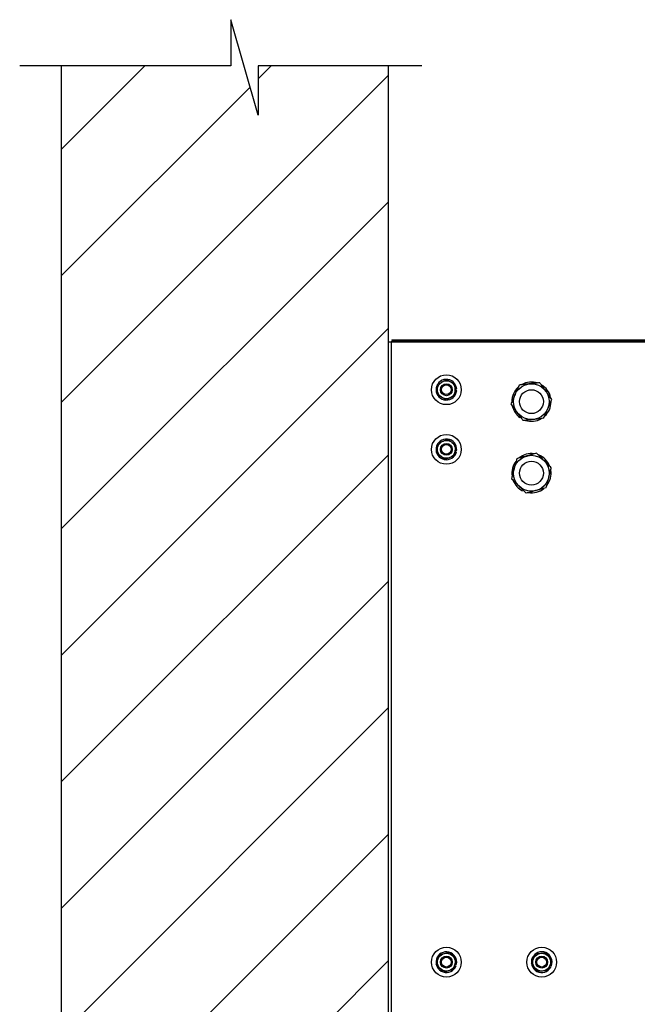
# Model space of a CAD drawing. Header units: inches. Extents: x 170 to 288, y 234 to 248.
# Tile 202 of 256: x 209.514 to 210.378, y 244.264 to 245.64. Entities that reach past the tile are written whole.
import ezdxf

# ---------------------------------------------------------------- set-up
doc = ezdxf.new("R2010")
doc.units = ezdxf.units.IN
doc.header["$LTSCALE"] = 0.25
doc.header["$MEASUREMENT"] = 0
doc.layers.add('ANNOTATIONS', color=1, linetype='Continuous')
doc.layers.add('SLIM E GUIDE MOTOR RH', color=7, linetype='Continuous')
doc.styles.add('ARIAL', font='arial.ttf', dxfattribs={"height": 0.09375})
doc.dimstyles.new('STANDARD$0', dxfattribs={"dimtxt": 0.09375, "dimasz": 0.09375, "dimexe": 0.03125, "dimexo": 0.046875, "dimgap": 0.09, "dimtad": 0, "dimtih": 1, "dimtoh": 1, "dimdec": 4, "dimzin": 0, "dimdsep": 46, "dimtxsty": 'ARIAL', "dimcen": 0.09, "dimadec": 0, "dimazin": 0, "dimtfac": 1, "dimtdec": 4, "dimtofl": 0, "dimtmove": 0, "dimatfit": 1, "dimfxl": 1, "dimtolj": 1, "dimtzin": 0, "dimarcsym": 0})

# ---------------------------------------------------------------- blocks, each defined once
blk = doc.blocks.new('*D41')
at = {"layer": 'ANNOTATIONS', "color": 0, "lineweight": -2, "transparency": 16777216}
for p, q in [((211.1934, 245.1923), (211.7917, 245.1923)), ((211.7604, 245.0986), (211.7604, 244.8066)), ((211.7604, 244.2375), (211.7604, 244.5295)), ((210.0768, 244.1438), (211.7917, 244.1438))]:
    blk.add_line(p, q, dxfattribs=at)
at = {"layer": 'ANNOTATIONS', "color": 0, "transparency": 16777216}
for points in [[(211.7448, 245.0986), (211.7761, 245.0986), (211.7604, 245.1923)], [(211.7448, 244.2375), (211.7761, 244.2375), (211.7604, 244.1438)]]:
    blk.add_solid(points, dxfattribs=at)
at = {"layer": 'defpoints', "color": 0, "transparency": 16777216}
for p in [(211.1465, 245.1923), (211.7604, 245.1923), (210.0299, 244.1438)]:
    blk.add_point(p, dxfattribs=at)
at = {"layer": 'ANNOTATIONS', "color": 0, "transparency": 16777216, "insert": (211.7604, 244.6681), "char_height": 0.09375, "attachment_point": 5, "style": 'ARIAL'}
blk.add_mtext('\\A1;HEADROOM', dxfattribs=at)

msp = doc.modelspace()

# ---------------------------------------------------------------- hatches: boundary and pattern name
at = {"layer": 'SLIM E GUIDE MOTOR RH'}
h = msp.add_hatch(dxfattribs=at)
h.set_pattern_fill('ANSI31', color=256)
h.set_pattern_definition([(45, (25.27871, 0), (-0.08838835, 0.08838835), [])])
h.paths.add_polyline_path([(210.02988, 245.57528), (209.84786, 245.57528), (209.84786, 245.50658), (209.80944, 245.63994), (209.80944, 245.57528), (209.57295, 245.57528), (209.57295, 244.14378), (210.02988, 244.14378)])

# ---------------------------------------------------------------- linework, layer by layer
for p, q in [((209.84786, 245.50658), (209.80944, 245.63994)), ((209.80944, 245.63994), (209.80944, 245.57528)), ((209.80944, 245.57528), (209.51425, 245.57528)), ((209.57295, 240.13944), (209.57295, 245.57528)), ((210.07684, 245.57528), (209.84786, 245.57528)), ((209.84786, 245.57528), (209.84786, 245.50658)), ((210.02988, 240.13944), (210.02988, 245.57528)), ((210.03009, 245.19505), (210.02988, 245.19505)), ((211.22968, 245.18944), (210.02988, 245.18944)), ((210.03384, 245.18944), (210.03384, 244.18944)), ((210.03476, 245.19232), (211.14654, 245.19232)), ((210.03476, 245.19232), (210.03476, 245.1916)), ((210.03476, 245.1916), (211.2304, 245.1916)), ((210.03476, 245.19016), (210.03476, 245.19088)), ((210.03476, 245.19088), (211.2304, 245.19088)), ((210.03476, 245.19016), (211.22988, 245.19016)), ((210.12343, 245.12376), (210.12537, 245.12391)), ((210.12343, 245.12179), (210.12537, 245.12164)), ((210.21443, 245.0849), (210.21371, 245.08392)), ((210.12311, 245.03649), (210.125, 245.03603)), ((210.12342, 245.03843), (210.12536, 245.03828)), ((210.21799, 244.98272), (210.21744, 244.98164)), ((210.12264, 244.3183), (210.12445, 244.3176)), ((210.12319, 244.32018), (210.1251, 244.31978)), ((210.25518, 244.31662), (210.25688, 244.31567)), ((210.25601, 244.31841), (210.25783, 244.31773))]:
    msp.add_line(p, q, dxfattribs=at)
for centre, radius in [((210.11093, 245.12278), 0.02083), ((210.11093, 245.12278), 0.0125), ((210.11093, 245.12278), 0.00833), ((210.11093, 245.12278), 0.00681), ((210.22988, 245.10611), 0.025), ((210.22988, 245.10611), 0.01667), ((210.11093, 245.03944), 0.02083), ((210.11093, 245.03944), 0.0125), ((210.11093, 245.03944), 0.00833), ((210.11093, 245.03944), 0.00681), ((210.22988, 245.00611), 0.025), ((210.22988, 245.00611), 0.01667), ((210.11093, 244.32278), 0.02083), ((210.11093, 244.32278), 0.0125), ((210.24426, 244.32278), 0.02083), ((210.24426, 244.32278), 0.0125), ((210.11093, 244.32278), 0.00833), ((210.11093, 244.32278), 0.00681), ((210.24426, 244.32278), 0.00833), ((210.24426, 244.32278), 0.00681)]:
    msp.add_circle(centre, radius, dxfattribs=at)
for centre, radius, start, end in [((210.11093, 245.12278), 0.01448, 4.5, 355.5), ((210.22988, 245.10611), 0.02745, 72.27817, 119.75608), ((210.22988, 245.10611), 0.02745, 132.46555, 179.69006), ((210.22988, 245.10611), 0.02745, 12.05139, 59.83402), ((210.22988, 245.10611), 0.02745, 311.92135, 359.92293), ((210.22988, 245.10611), 0.02745, 192.61767, 233.92882), ((210.22988, 245.10611), 0.02745, 252.00411, 300.02196), ((210.11093, 245.03944), 0.01448, 355.3771, 346.3771), ((210.22988, 245.00611), 0.02745, 141.58845, 188.81296), ((210.22988, 245.00611), 0.02745, 81.40108, 128.87898), ((210.22988, 245.00611), 0.02745, 21.17429, 68.95692), ((210.22988, 245.00611), 0.02745, 321.04425, 9.04584), ((210.22988, 245.00611), 0.02745, 201.74057, 243.05172), ((210.22988, 245.00611), 0.02745, 261.12701, 309.14486), ((210.11093, 244.32278), 0.01448, 348.06164, 339.06164), ((210.24426, 244.32278), 0.01448, 339.59256, 330.59256)]:
    msp.add_arc(centre, radius, start, end, dxfattribs=at)
for points, knots in [([(210.09843, 245.12999), (210.0994, 245.13056), (210.10138, 245.1317), (210.10354, 245.13295), (210.10465, 245.13359), (210.10468, 245.1336)], [0, 0, 0, 0, 0.4843352, 0.9863241, 1, 1, 1, 1]), ([(210.10468, 245.1336), (210.10555, 245.13411), (210.10733, 245.13514), (210.1094, 245.13633), (210.11058, 245.13701), (210.11093, 245.13721)], [0, 0, 0, 0, 0.4062908, 0.8272692, 1, 1, 1, 1]), ([(210.11093, 245.13721), (210.1119, 245.13665), (210.11388, 245.13551), (210.11604, 245.13426), (210.11715, 245.13362), (210.11718, 245.1336)], [0, 0, 0, 0, 0.4843352, 0.9863241, 1, 1, 1, 1]), ([(210.11718, 245.1336), (210.11805, 245.1331), (210.11983, 245.13207), (210.1219, 245.13087), (210.12308, 245.13019), (210.12343, 245.12999)], [0, 0, 0, 0, 0.4062908, 0.8272671, 1, 1, 1, 1]), ([(210.09843, 245.12278), (210.09843, 245.12294), (210.09843, 245.12402), (210.09843, 245.12604), (210.09843, 245.12827), (210.09843, 245.12957), (210.09843, 245.12999)], [0, 0, 0, 0, 0.0665254, 0.4352803, 0.8145457, 1, 1, 1, 1]), ([(210.09843, 245.11556), (210.09843, 245.11617), (210.09843, 245.11762), (210.09843, 245.12003), (210.09843, 245.12185), (210.09843, 245.12278)], [0, 0, 0, 0, 0.26545671, 0.62807837, 1, 1, 1, 1]), ([(210.12343, 245.12278), (210.12343, 245.12294), (210.12343, 245.12402), (210.12343, 245.12604), (210.12343, 245.12827), (210.12343, 245.12957), (210.12343, 245.12999)], [0, 0, 0, 0, 0.0665254, 0.4352803, 0.8145457, 1, 1, 1, 1]), ([(210.12343, 245.11556), (210.12343, 245.11617), (210.12343, 245.11762), (210.12343, 245.12003), (210.12343, 245.12185), (210.12343, 245.12278)], [0, 0, 0, 0, 0.26545671, 0.62807837, 1, 1, 1, 1]), ([(210.2128, 245.12939), (210.2119, 245.12733), (210.21052, 245.12421), (210.20858, 245.11979), (210.20755, 245.11744), (210.20702, 245.11624), (210.20699, 245.11617)], [0, 0, 0, 0, 0.4839126, 0.7351938, 0.9863448, 1, 1, 1, 1]), ([(210.22715, 245.13096), (210.22682, 245.13093), (210.22467, 245.13069), (210.22066, 245.13025), (210.21622, 245.12976), (210.21365, 245.12948), (210.2128, 245.12939)], [0, 0, 0, 0, 0.06653236, 0.4352829, 0.81455329, 1, 1, 1, 1]), ([(210.2415, 245.13254), (210.24028, 245.1324), (210.23741, 245.13209), (210.23262, 245.13156), (210.22899, 245.13116), (210.22715, 245.13096)], [0, 0, 0, 0, 0.265458, 0.6280751, 1, 1, 1, 1]), ([(210.25003, 245.1209), (210.24884, 245.12253), (210.2464, 245.12585), (210.24358, 245.1297), (210.24196, 245.1319), (210.2415, 245.13254)], [0, 0, 0, 0, 0.40628858, 0.82726795, 1, 1, 1, 1]), ([(210.25857, 245.10926), (210.25724, 245.11107), (210.25523, 245.11382), (210.25237, 245.11772), (210.25085, 245.11978), (210.25007, 245.12084), (210.25003, 245.1209)], [0, 0, 0, 0, 0.4839122, 0.7351923, 0.9863399, 1, 1, 1, 1]), ([(210.10468, 245.11195), (210.1038, 245.11246), (210.10202, 245.11349), (210.09995, 245.11468), (210.09877, 245.11536), (210.09843, 245.11556)], [0, 0, 0, 0, 0.40629596, 0.82726927, 1, 1, 1, 1]), ([(210.11093, 245.10834), (210.10995, 245.10891), (210.10798, 245.11005), (210.10581, 245.1113), (210.10471, 245.11194), (210.10468, 245.11195)], [0, 0, 0, 0, 0.4843425, 0.9863264, 1, 1, 1, 1]), ([(210.11718, 245.11195), (210.1163, 245.11145), (210.11452, 245.11042), (210.11245, 245.10922), (210.11127, 245.10854), (210.11093, 245.10834)], [0, 0, 0, 0, 0.4062908, 0.8272692, 1, 1, 1, 1]), ([(210.12343, 245.11556), (210.12245, 245.115), (210.12048, 245.11386), (210.11831, 245.11261), (210.11721, 245.11197), (210.11718, 245.11195)], [0, 0, 0, 0, 0.4843374, 0.9863264, 1, 1, 1, 1]), ([(210.20699, 245.11617), (210.20618, 245.11432), (210.20452, 245.11056), (210.2026, 245.10618), (210.2015, 245.10369), (210.20118, 245.10296)], [0, 0, 0, 0, 0.4062897, 0.8272654, 1, 1, 1, 1]), ([(210.25276, 245.09605), (210.25358, 245.0979), (210.25523, 245.10166), (210.25716, 245.10604), (210.25825, 245.10854), (210.25857, 245.10926)], [0, 0, 0, 0, 0.4062912, 0.82726901, 1, 1, 1, 1]), ([(210.20118, 245.10296), (210.20251, 245.10115), (210.20453, 245.0984), (210.20738, 245.09451), (210.2089, 245.09244), (210.20968, 245.09138), (210.20972, 245.09132)], [0, 0, 0, 0, 0.4839098, 0.7351915, 0.9863398, 1, 1, 1, 1]), ([(210.24695, 245.08284), (210.24786, 245.08489), (210.24923, 245.08801), (210.25117, 245.09244), (210.25221, 245.09478), (210.25273, 245.09599), (210.25276, 245.09605)], [0, 0, 0, 0, 0.4839123, 0.7351939, 0.98634, 1, 1, 1, 1]), ([(210.20972, 245.09132), (210.21091, 245.08969), (210.21335, 245.08638), (210.21618, 245.08252), (210.21779, 245.08032), (210.21826, 245.07969)], [0, 0, 0, 0, 0.4062927, 0.8272673, 1, 1, 1, 1]), ([(210.2326, 245.08126), (210.23228, 245.08122), (210.23013, 245.08099), (210.22611, 245.08055), (210.22168, 245.08006), (210.2191, 245.07978), (210.21826, 245.07969)], [0, 0, 0, 0, 0.0665331, 0.4352838, 0.8145544, 1, 1, 1, 1]), ([(210.24695, 245.08284), (210.24574, 245.0827), (210.24286, 245.08239), (210.23807, 245.08186), (210.23444, 245.08146), (210.2326, 245.08126)], [0, 0, 0, 0, 0.2654582, 0.6280756, 1, 1, 1, 1]), ([(210.09973, 245.04855), (210.10078, 245.04895), (210.10291, 245.04977), (210.10524, 245.05066), (210.10644, 245.05111), (210.10647, 245.05112)], [0, 0, 0, 0, 0.4843406, 0.9863261, 1, 1, 1, 1]), ([(210.10647, 245.05112), (210.10742, 245.05148), (210.10934, 245.05222), (210.11157, 245.05307), (210.11284, 245.05355), (210.11321, 245.0537)], [0, 0, 0, 0, 0.4062921, 0.8272668, 1, 1, 1, 1]), ([(210.11321, 245.0537), (210.11409, 245.05299), (210.11586, 245.05155), (210.11779, 245.04997), (210.11879, 245.04916), (210.11881, 245.04914)], [0, 0, 0, 0, 0.4843393, 0.9863298, 1, 1, 1, 1]), ([(210.09744, 245.0343), (210.09754, 245.0349), (210.09777, 245.03633), (210.09815, 245.03871), (210.09844, 245.04051), (210.09858, 245.04143)], [0, 0, 0, 0, 0.26546, 0.6280758, 1, 1, 1, 1]), ([(210.09858, 245.04143), (210.09861, 245.04159), (210.09878, 245.04266), (210.0991, 245.04465), (210.09946, 245.04685), (210.09966, 245.04813), (210.09973, 245.04855)], [0, 0, 0, 0, 0.0665273, 0.4352814, 0.8145511, 1, 1, 1, 1]), ([(210.11881, 245.04914), (210.1196, 245.0485), (210.12119, 245.04721), (210.12305, 245.0457), (210.12411, 245.04484), (210.12441, 245.04459)], [0, 0, 0, 0, 0.4062932, 0.8272624, 1, 1, 1, 1]), ([(210.12212, 245.03034), (210.12222, 245.03094), (210.12245, 245.03237), (210.12283, 245.03475), (210.12312, 245.03655), (210.12327, 245.03746)], [0, 0, 0, 0, 0.265463, 0.628082, 1, 1, 1, 1]), ([(210.12327, 245.03746), (210.12329, 245.03763), (210.12347, 245.03869), (210.12379, 245.04069), (210.12414, 245.04289), (210.12434, 245.04417), (210.12441, 245.04459)], [0, 0, 0, 0, 0.0665376, 0.4352814, 0.8145511, 1, 1, 1, 1]), ([(210.10304, 245.02975), (210.10226, 245.03038), (210.10066, 245.03168), (210.0988, 245.03319), (210.09775, 245.03405), (210.09744, 245.0343)], [0, 0, 0, 0, 0.4062965, 0.8272691, 1, 1, 1, 1]), ([(210.10864, 245.02519), (210.10777, 245.0259), (210.10599, 245.02734), (210.10406, 245.02892), (210.10307, 245.02973), (210.10304, 245.02975)], [0, 0, 0, 0, 0.4843393, 0.9863278, 1, 1, 1, 1]), ([(210.11538, 245.02777), (210.11444, 245.02741), (210.11252, 245.02667), (210.11028, 245.02582), (210.10901, 245.02533), (210.10864, 245.02519)], [0, 0, 0, 0, 0.4062921, 0.827268, 1, 1, 1, 1]), ([(210.12212, 245.03034), (210.12108, 245.02994), (210.11894, 245.02912), (210.11661, 245.02823), (210.11541, 245.02778), (210.11538, 245.02777)], [0, 0, 0, 0, 0.4843406, 0.9863261, 1, 1, 1, 1]), ([(210.20933, 245.02638), (210.20876, 245.02421), (210.2079, 245.02091), (210.20668, 245.01624), (210.20603, 245.01376), (210.2057, 245.01248), (210.20568, 245.01242)], [0, 0, 0, 0, 0.48391172, 0.73519235, 0.98633977, 1, 1, 1, 1]), ([(210.22324, 245.03021), (210.22292, 245.03013), (210.22084, 245.02955), (210.21695, 245.02848), (210.21265, 245.0273), (210.21015, 245.02661), (210.20933, 245.02638)], [0, 0, 0, 0, 0.0665322, 0.4352827, 0.8145535, 1, 1, 1, 1]), ([(210.23716, 245.03405), (210.23598, 245.03372), (210.23319, 245.03295), (210.22855, 245.03167), (210.22503, 245.03071), (210.22324, 245.03021)], [0, 0, 0, 0, 0.265458, 0.6280748, 1, 1, 1, 1]), ([(210.24743, 245.02391), (210.246, 245.02533), (210.24307, 245.02822), (210.23966, 245.03158), (210.23772, 245.03349), (210.23716, 245.03405)], [0, 0, 0, 0, 0.4062921, 0.8272682, 1, 1, 1, 1]), ([(210.25771, 245.01377), (210.25611, 245.01535), (210.25368, 245.01774), (210.25024, 245.02114), (210.24842, 245.02294), (210.24748, 245.02386), (210.24743, 245.02391)], [0, 0, 0, 0, 0.48391201, 0.73519159, 0.98634127, 1, 1, 1, 1]), ([(210.20568, 245.01242), (210.20518, 245.01046), (210.20414, 245.00648), (210.20293, 245.00185), (210.20224, 244.99922), (210.20204, 244.99845)], [0, 0, 0, 0, 0.4062898, 0.8272667, 1, 1, 1, 1]), ([(210.25407, 244.9998), (210.25458, 245.00176), (210.25562, 245.00574), (210.25682, 245.01037), (210.25751, 245.013), (210.25771, 245.01377)], [0, 0, 0, 0, 0.4062902, 0.827267, 1, 1, 1, 1]), ([(210.20204, 244.99845), (210.20364, 244.99687), (210.20607, 244.99448), (210.20951, 244.99109), (210.21133, 244.98929), (210.21227, 244.98836), (210.21232, 244.98831)], [0, 0, 0, 0, 0.48391201, 0.73519159, 0.98634127, 1, 1, 1, 1]), ([(210.25043, 244.98584), (210.25099, 244.98801), (210.25185, 244.99131), (210.25307, 244.99598), (210.25372, 244.99847), (210.25405, 244.99974), (210.25407, 244.9998)], [0, 0, 0, 0, 0.483912, 0.7351927, 0.9863401, 1, 1, 1, 1]), ([(210.21232, 244.98831), (210.21376, 244.9869), (210.21669, 244.98401), (210.22009, 244.98065), (210.22203, 244.97873), (210.22259, 244.97818)], [0, 0, 0, 0, 0.40628907, 0.82726833, 1, 1, 1, 1]), ([(210.23651, 244.98201), (210.23619, 244.98192), (210.23411, 244.98135), (210.23021, 244.98027), (210.22592, 244.97909), (210.22342, 244.9784), (210.22259, 244.97818)], [0, 0, 0, 0, 0.0665322, 0.4352827, 0.8145535, 1, 1, 1, 1]), ([(210.25043, 244.98584), (210.24925, 244.98551), (210.24646, 244.98475), (210.24182, 244.98347), (210.23829, 244.9825), (210.23651, 244.98201)], [0, 0, 0, 0, 0.2654571, 0.62807562, 1, 1, 1, 1]), ([(210.10098, 244.33324), (210.10207, 244.3335), (210.10429, 244.33404), (210.10672, 244.33462), (210.10796, 244.33492), (210.108, 244.33493)], [0, 0, 0, 0, 0.484341, 0.9863263, 1, 1, 1, 1]), ([(210.108, 244.33493), (210.10898, 244.33517), (210.11098, 244.33565), (210.1133, 244.33621), (210.11463, 244.33653), (210.11501, 244.33662)], [0, 0, 0, 0, 0.4062935, 0.8272682, 1, 1, 1, 1]), ([(210.11501, 244.33662), (210.11578, 244.33581), (210.11736, 244.33415), (210.11908, 244.33234), (210.11996, 244.33142), (210.11998, 244.33139)], [0, 0, 0, 0, 0.4843406, 0.9863233, 1, 1, 1, 1]), ([(210.23292, 244.32804), (210.23299, 244.32819), (210.23345, 244.32917), (210.2343, 244.331), (210.23524, 244.33303), (210.23578, 244.3342), (210.23596, 244.33459)], [0, 0, 0, 0, 0.0665312, 0.4352809, 0.8145505, 1, 1, 1, 1]), ([(210.23596, 244.33459), (210.23708, 244.33469), (210.23936, 244.33489), (210.24184, 244.33511), (210.24312, 244.33523), (210.24315, 244.33523)], [0, 0, 0, 0, 0.48433944, 0.98632476, 1, 1, 1, 1]), ([(210.24315, 244.33523), (210.24416, 244.33532), (210.2462, 244.3355), (210.24859, 244.33571), (210.24994, 244.33583), (210.25034, 244.33587)], [0, 0, 0, 0, 0.4062916, 0.8272683, 1, 1, 1, 1]), ([(210.25034, 244.33587), (210.25098, 244.33495), (210.2523, 244.33308), (210.25373, 244.33104), (210.25447, 244.32999), (210.25449, 244.32996)], [0, 0, 0, 0, 0.4843387, 0.9863264, 1, 1, 1, 1]), ([(210.0969, 244.31939), (210.09707, 244.31998), (210.09748, 244.32137), (210.09816, 244.32368), (210.09868, 244.32543), (210.09894, 244.32632)], [0, 0, 0, 0, 0.2654602, 0.6280742, 1, 1, 1, 1]), ([(210.09894, 244.32632), (210.09898, 244.32647), (210.09929, 244.32751), (210.09986, 244.32945), (210.10049, 244.33159), (210.10086, 244.33283), (210.10098, 244.33324)], [0, 0, 0, 0, 0.0665316, 0.43528, 0.8145474, 1, 1, 1, 1]), ([(210.11998, 244.33139), (210.12068, 244.33066), (210.1221, 244.32917), (210.12375, 244.32744), (210.12468, 244.32645), (210.12496, 244.32616)], [0, 0, 0, 0, 0.4062922, 0.827267, 1, 1, 1, 1]), ([(210.12292, 244.31924), (210.12296, 244.3194), (210.12327, 244.32044), (210.12384, 244.32237), (210.12447, 244.32451), (210.12484, 244.32575), (210.12496, 244.32616)], [0, 0, 0, 0, 0.0665315, 0.4352841, 0.8145521, 1, 1, 1, 1]), ([(210.22988, 244.3215), (210.23014, 244.32205), (210.23075, 244.32336), (210.23176, 244.32555), (210.23253, 244.3272), (210.23292, 244.32804)], [0, 0, 0, 0, 0.265458, 0.628076, 1, 1, 1, 1]), ([(210.23403, 244.31559), (210.23345, 244.31642), (210.23227, 244.3181), (210.23089, 244.32006), (210.23011, 244.32117), (210.22988, 244.3215)], [0, 0, 0, 0, 0.4062924, 0.8272687, 1, 1, 1, 1]), ([(210.25449, 244.32996), (210.25507, 244.32914), (210.25625, 244.32745), (210.25763, 244.3255), (210.25841, 244.32438), (210.25864, 244.32406)], [0, 0, 0, 0, 0.4062945, 0.8272699, 1, 1, 1, 1]), ([(210.2556, 244.31751), (210.25567, 244.31766), (210.25612, 244.31864), (210.25697, 244.32047), (210.25791, 244.3225), (210.25846, 244.32367), (210.25864, 244.32406)], [0, 0, 0, 0, 0.066531, 0.43528404, 0.81455115, 1, 1, 1, 1]), ([(210.10187, 244.31416), (210.10117, 244.3149), (210.09975, 244.31639), (210.09811, 244.31812), (210.09717, 244.31911), (210.0969, 244.31939)], [0, 0, 0, 0, 0.4062922, 0.827267, 1, 1, 1, 1]), ([(210.10684, 244.30893), (210.10607, 244.30975), (210.10449, 244.3114), (210.10277, 244.31321), (210.10189, 244.31414), (210.10187, 244.31416)], [0, 0, 0, 0, 0.4843389, 0.9863234, 1, 1, 1, 1]), ([(210.11386, 244.31063), (210.11288, 244.31039), (210.11088, 244.30991), (210.10855, 244.30935), (210.10723, 244.30903), (210.10684, 244.30893)], [0, 0, 0, 0, 0.40629222, 0.82726824, 1, 1, 1, 1]), ([(210.12087, 244.31232), (210.11978, 244.31206), (210.11756, 244.31152), (210.11513, 244.31093), (210.11389, 244.31063), (210.11386, 244.31063)], [0, 0, 0, 0, 0.484341, 0.9863263, 1, 1, 1, 1]), ([(210.12087, 244.31232), (210.12105, 244.3129), (210.12146, 244.31429), (210.12214, 244.3166), (210.12265, 244.31835), (210.12292, 244.31924)], [0, 0, 0, 0, 0.2654603, 0.6280792, 1, 1, 1, 1]), ([(210.23818, 244.30969), (210.23754, 244.3106), (210.23622, 244.31247), (210.23479, 244.31452), (210.23405, 244.31556), (210.23403, 244.31559)], [0, 0, 0, 0, 0.4843387, 0.9863264, 1, 1, 1, 1]), ([(210.24537, 244.31033), (210.24436, 244.31024), (210.24231, 244.31005), (210.23993, 244.30984), (210.23858, 244.30972), (210.23818, 244.30969)], [0, 0, 0, 0, 0.4062932, 0.8272663, 1, 1, 1, 1]), ([(210.25256, 244.31097), (210.25144, 244.31087), (210.24916, 244.31067), (210.24668, 244.31044), (210.2454, 244.31033), (210.24537, 244.31033)], [0, 0, 0, 0, 0.4843384, 0.9863273, 1, 1, 1, 1]), ([(210.25256, 244.31097), (210.25281, 244.31152), (210.25342, 244.31283), (210.25444, 244.31502), (210.25521, 244.31667), (210.2556, 244.31751)], [0, 0, 0, 0, 0.2654625, 0.6280806, 1, 1, 1, 1])]:
    msp.add_open_spline(points, degree=3, knots=knots, dxfattribs=at)

# ---------------------------------------------------------------- dimensions: what is measured, and where the dimension line sits
at = {"layer": 'ANNOTATIONS'}
dim = msp.add_linear_dim(base=(211.76044, 245.19232), p1=(210.02988, 244.14378), p2=(211.14654, 245.19232), angle=90, text='HEADROOM', dimstyle='STANDARD$0', dxfattribs=at)
dim.commit()
dim.dimension.update_dxf_attribs({"geometry": '*D41', "text_midpoint": (211.76044, 244.66805)})

doc.saveas('drawing.dxf')
